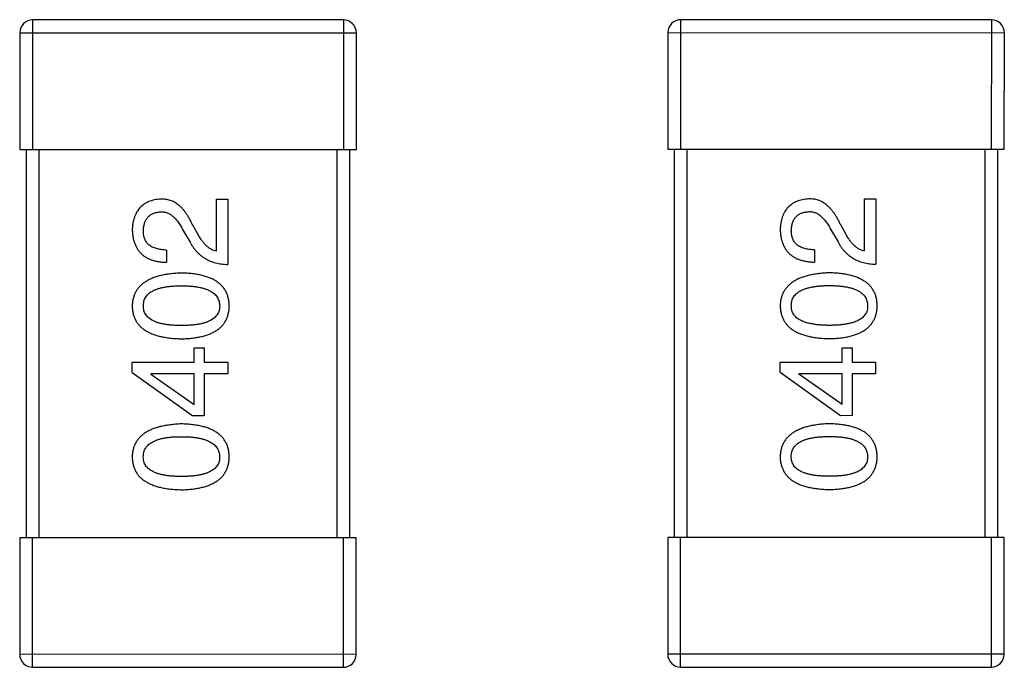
# Model space of a CAD drawing. Header units: inches. Extents: x -29 to 164, y -51 to 83.
# Tile 143 of 164: x 142.94 to 144.46, y 32.83 to 33.83. Entities that reach past the tile are written whole.
import ezdxf

# ---------------------------------------------------------------- set-up
doc = ezdxf.new("R2010")
doc.units = ezdxf.units.IN
doc.header["$LTSCALE"] = 1.21
doc.header["$MEASUREMENT"] = 0
doc.layers.get('0').update_dxf_attribs({"linetype": 'CONTINUOUS'})

msp = doc.modelspace()

# ---------------------------------------------------------------- linework, layer by layer
at = {"color": 7, "linetype": 'Continuous'}
for p, q in [((142.963, 33.626), (142.963, 33.826)), ((143.443, 33.8259), (142.963, 33.826)), ((143.443, 33.8259), (143.443, 33.6259)), ((143.9642, 33.6263), (143.9643, 33.8263)), ((144.4443, 33.8262), (143.9643, 33.8263)), ((144.4443, 33.8262), (144.4442, 33.6262)), ((142.943, 33.806), (142.943, 33.626)), ((142.943, 33.806), (143.463, 33.8059)), ((143.463, 33.6259), (143.463, 33.8059)), ((143.9443, 33.8063), (143.9442, 33.6263)), ((143.9443, 33.8063), (144.4643, 33.8062)), ((144.4642, 33.6262), (144.4643, 33.8062)), ((142.943, 33.626), (143.463, 33.6259)), ((142.953, 33.626), (142.9528, 33.026)), ((142.9728, 33.026), (142.973, 33.626)), ((143.433, 33.6259), (143.4328, 33.0259)), ((143.4528, 33.0259), (143.453, 33.6259)), ((143.9442, 33.6263), (144.4642, 33.6262)), ((143.9542, 33.6263), (143.9541, 33.0263)), ((143.9741, 33.0263), (143.9742, 33.6263)), ((144.4342, 33.6262), (144.4341, 33.0262)), ((144.4541, 33.0262), (144.4542, 33.6262)), ((143.247, 33.4687), (143.247, 33.549)), ((143.247, 33.549), (143.2642, 33.549)), ((143.2642, 33.549), (143.2642, 33.4482)), ((144.2482, 33.469), (144.2483, 33.5493)), ((144.2483, 33.5493), (144.2655, 33.5493)), ((144.2655, 33.5493), (144.2655, 33.4485)), ((143.2191, 33.4933), (143.2101, 33.5089)), ((144.1958, 33.5026), (144.2073, 33.483)), ((144.2204, 33.4936), (144.2114, 33.5092)), ((143.1945, 33.5023), (143.206, 33.4827)), ((143.1699, 33.4704), (143.1699, 33.4515)), ((144.1712, 33.4707), (144.1712, 33.4518)), ((143.2125, 33.297), (143.2125, 33.3192)), ((143.2125, 33.3192), (143.2281, 33.3192)), ((143.2281, 33.3192), (143.2281, 33.297)), ((144.2138, 33.2973), (144.2138, 33.3195)), ((144.2138, 33.3195), (144.2294, 33.3195)), ((144.2294, 33.3195), (144.2294, 33.2973)), ((143.1166, 33.2815), (143.1166, 33.2971)), ((143.1166, 33.2971), (143.2125, 33.297)), ((143.2281, 33.297), (143.2642, 33.297)), ((143.2642, 33.297), (143.2642, 33.279)), ((144.1179, 33.2818), (144.1179, 33.2974)), ((144.1179, 33.2974), (144.2138, 33.2973)), ((144.2294, 33.2973), (144.2654, 33.2973)), ((144.2654, 33.2973), (144.2654, 33.2793)), ((143.1166, 33.2815), (143.2101, 33.2143)), ((143.1453, 33.279), (143.1453, 33.2782)), ((143.2125, 33.279), (143.1453, 33.279)), ((143.2125, 33.2315), (143.1453, 33.2782)), ((143.2125, 33.2315), (143.2125, 33.279)), ((143.2281, 33.279), (143.2281, 33.2143)), ((143.2642, 33.279), (143.2281, 33.279)), ((144.1179, 33.2818), (144.2113, 33.2146)), ((144.1466, 33.2793), (144.1466, 33.2785)), ((144.2138, 33.2793), (144.1466, 33.2793)), ((144.2138, 33.2318), (144.1466, 33.2785)), ((144.2138, 33.2318), (144.2138, 33.2793)), ((144.2293, 33.2793), (144.2293, 33.2145)), ((144.2654, 33.2793), (144.2293, 33.2793)), ((143.2281, 33.2143), (143.2101, 33.2143)), ((144.2293, 33.2145), (144.2113, 33.2146)), ((142.9428, 33.026), (142.9428, 32.846)), ((143.4628, 33.0259), (142.9428, 33.026)), ((142.9628, 32.826), (142.9628, 33.026)), ((143.4428, 33.0259), (143.4428, 32.8259)), ((143.4628, 32.8459), (143.4628, 33.0259)), ((143.9441, 33.0263), (143.9441, 32.8463)), ((144.4641, 33.0262), (143.9441, 33.0263)), ((143.9641, 32.8263), (143.9641, 33.0263)), ((144.4441, 33.0262), (144.4441, 32.8262)), ((144.4641, 32.8462), (144.4641, 33.0262)), ((143.4628, 32.8459), (142.9428, 32.846)), ((144.4641, 32.8462), (143.9441, 32.8463)), ((142.9628, 32.826), (143.4428, 32.8259)), ((143.9641, 32.8263), (144.4441, 32.8262))]:
    msp.add_line(p, q, dxfattribs=at)
for centre, start, end in [((142.963, 33.806), 89.988, 179.988), ((143.443, 33.8059), 359.988, 89.988), ((143.9643, 33.8063), 89.988, 179.988), ((144.4443, 33.8062), 359.988, 89.988), ((142.9628, 32.846), 179.988, 269.988), ((143.4428, 32.8459), 269.988, 359.988), ((143.9641, 32.8463), 179.988, 269.988), ((144.4441, 32.8462), 269.988, 359.988)]:
    msp.add_arc(centre, 0.02, start, end, dxfattribs=at)
for points, knots in [([(143.1609, 33.5491), (143.1592, 33.5489), (143.156, 33.5487), (143.1512, 33.5479), (143.1467, 33.5468), (143.1425, 33.5453), (143.1387, 33.5435), (143.1351, 33.5414), (143.1318, 33.539), (143.1289, 33.5362), (143.1263, 33.5331), (143.124, 33.5297), (143.122, 33.5259), (143.1203, 33.5218), (143.1189, 33.5174), (143.1178, 33.5127), (143.117, 33.5076), (143.1168, 33.5041), (143.1167, 33.5023)], [0, 0, 0, 0, 0.070688, 0.137741, 0.201612, 0.262778, 0.321223, 0.378455, 0.434411, 0.490146, 0.546362, 0.603392, 0.662208, 0.723401, 0.787372, 0.85442, 0.925153, 1, 1, 1, 1]), ([(143.2101, 33.5089), (143.2093, 33.5106), (143.2078, 33.5139), (143.2053, 33.5186), (143.2027, 33.523), (143.2001, 33.527), (143.1973, 33.5308), (143.1944, 33.5341), (143.1915, 33.5372), (143.1885, 33.5398), (143.1853, 33.5422), (143.1821, 33.5442), (143.1788, 33.5459), (143.1754, 33.5472), (143.1719, 33.5482), (143.1683, 33.5488), (143.1647, 33.5492), (143.1622, 33.5491), (143.1609, 33.5491)], [0, 0, 0, 0, 0.082731, 0.161257, 0.236138, 0.307554, 0.375712, 0.440848, 0.502916, 0.562567, 0.619798, 0.675716, 0.73039, 0.78386, 0.837315, 0.890547, 0.944917, 1, 1, 1, 1]), ([(144.1622, 33.5494), (144.1605, 33.5492), (144.1572, 33.5489), (144.1524, 33.5482), (144.1479, 33.547), (144.1438, 33.5456), (144.1399, 33.5438), (144.1363, 33.5417), (144.1331, 33.5393), (144.1302, 33.5365), (144.1275, 33.5334), (144.1252, 33.53), (144.1232, 33.5262), (144.1215, 33.5221), (144.1202, 33.5177), (144.1191, 33.513), (144.1183, 33.5079), (144.118, 33.5044), (144.1179, 33.5026)], [0, 0, 0, 0, 0.070688, 0.137741, 0.201612, 0.262778, 0.321223, 0.378455, 0.434411, 0.490146, 0.546362, 0.603392, 0.662208, 0.723401, 0.787372, 0.85442, 0.925153, 1, 1, 1, 1]), ([(144.2114, 33.5092), (144.2106, 33.5109), (144.2091, 33.5142), (144.2066, 33.5189), (144.204, 33.5233), (144.2013, 33.5273), (144.1985, 33.531), (144.1957, 33.5344), (144.1927, 33.5374), (144.1897, 33.5401), (144.1866, 33.5425), (144.1834, 33.5445), (144.1801, 33.5462), (144.1767, 33.5475), (144.1732, 33.5485), (144.1696, 33.5491), (144.1659, 33.5495), (144.1634, 33.5494), (144.1622, 33.5494)], [0, 0, 0, 0, 0.082731, 0.161257, 0.236138, 0.307554, 0.375712, 0.440848, 0.502916, 0.562567, 0.619798, 0.675716, 0.73039, 0.78386, 0.837315, 0.890547, 0.944917, 1, 1, 1, 1]), ([(143.1339, 33.4999), (143.1339, 33.501), (143.1341, 33.5032), (143.1344, 33.5064), (143.135, 33.5094), (143.1358, 33.5122), (143.1368, 33.5147), (143.1379, 33.5171), (143.1393, 33.5192), (143.1408, 33.5212), (143.1426, 33.5229), (143.1445, 33.5245), (143.1466, 33.5259), (143.149, 33.527), (143.1515, 33.5279), (143.1542, 33.5286), (143.1571, 33.5291), (143.1591, 33.5293), (143.1601, 33.5294)], [0, 0, 0, 0, 0.076112, 0.148436, 0.216883, 0.281466, 0.34298, 0.402356, 0.459881, 0.51546, 0.571111, 0.62658, 0.683162, 0.741007, 0.801404, 0.863825, 0.930544, 1, 1, 1, 1]), ([(143.1601, 33.5294), (143.1609, 33.5294), (143.1625, 33.5295), (143.1649, 33.5294), (143.1673, 33.529), (143.1697, 33.5284), (143.172, 33.5275), (143.1742, 33.5264), (143.1764, 33.525), (143.1786, 33.5234), (143.1808, 33.5216), (143.1828, 33.5196), (143.1849, 33.5173), (143.1869, 33.5148), (143.1889, 33.512), (143.1908, 33.509), (143.1927, 33.5058), (143.1939, 33.5035), (143.1945, 33.5023)], [0, 0, 0, 0, 0.052237, 0.103888, 0.155485, 0.207395, 0.259864, 0.31356, 0.369176, 0.4266, 0.486836, 0.550048, 0.61567, 0.685271, 0.75824, 0.834614, 0.915635, 1, 1, 1, 1]), ([(144.1351, 33.5002), (144.1352, 33.5013), (144.1353, 33.5035), (144.1356, 33.5067), (144.1363, 33.5097), (144.137, 33.5124), (144.138, 33.515), (144.1391, 33.5174), (144.1405, 33.5195), (144.142, 33.5215), (144.1438, 33.5232), (144.1457, 33.5248), (144.1479, 33.5261), (144.1502, 33.5273), (144.1527, 33.5282), (144.1554, 33.5289), (144.1583, 33.5294), (144.1603, 33.5296), (144.1614, 33.5297)], [0, 0, 0, 0, 0.076112, 0.148436, 0.216883, 0.281466, 0.34298, 0.402356, 0.459881, 0.51546, 0.571111, 0.62658, 0.683162, 0.741007, 0.801404, 0.863825, 0.930544, 1, 1, 1, 1]), ([(144.1614, 33.5297), (144.1622, 33.5297), (144.1638, 33.5298), (144.1662, 33.5297), (144.1686, 33.5293), (144.1709, 33.5287), (144.1732, 33.5278), (144.1755, 33.5267), (144.1777, 33.5253), (144.1798, 33.5237), (144.182, 33.5219), (144.1841, 33.5199), (144.1861, 33.5176), (144.1882, 33.5151), (144.1901, 33.5123), (144.1921, 33.5093), (144.194, 33.5061), (144.1952, 33.5038), (144.1958, 33.5026)], [0, 0, 0, 0, 0.052237, 0.103888, 0.155485, 0.207395, 0.259864, 0.31356, 0.369176, 0.4266, 0.486836, 0.550048, 0.61567, 0.685271, 0.75824, 0.834614, 0.915635, 1, 1, 1, 1]), ([(144.1179, 33.5026), (144.118, 33.5006), (144.1182, 33.4967), (144.119, 33.491), (144.1202, 33.4857), (144.1218, 33.4808), (144.1237, 33.4762), (144.1261, 33.472), (144.1288, 33.4682), (144.132, 33.4649), (144.1356, 33.4619), (144.1395, 33.4592), (144.1438, 33.457), (144.1485, 33.4552), (144.1536, 33.4538), (144.1592, 33.4527), (144.165, 33.452), (144.1691, 33.4519), (144.1712, 33.4518)], [0, 0, 0, 0, 0.07282, 0.141057, 0.2062, 0.267672, 0.326735, 0.383519, 0.439188, 0.494454, 0.549628, 0.605958, 0.66397, 0.72402, 0.787502, 0.854127, 0.925065, 1, 1, 1, 1]), ([(143.1167, 33.5023), (143.1168, 33.5003), (143.117, 33.4964), (143.1178, 33.4907), (143.1189, 33.4854), (143.1205, 33.4805), (143.1225, 33.4759), (143.1248, 33.4718), (143.1276, 33.468), (143.1307, 33.4646), (143.1343, 33.4616), (143.1382, 33.459), (143.1426, 33.4567), (143.1473, 33.4549), (143.1524, 33.4535), (143.1579, 33.4524), (143.1638, 33.4517), (143.1679, 33.4516), (143.1699, 33.4515)], [0, 0, 0, 0, 0.07282, 0.141057, 0.2062, 0.267672, 0.326735, 0.383519, 0.439188, 0.494454, 0.549628, 0.605958, 0.66397, 0.72402, 0.787502, 0.854127, 0.925065, 1, 1, 1, 1]), ([(143.1699, 33.4704), (143.1685, 33.4704), (143.1657, 33.4705), (143.1616, 33.471), (143.1577, 33.4716), (143.1542, 33.4725), (143.151, 33.4736), (143.148, 33.4748), (143.1453, 33.4763), (143.1429, 33.4781), (143.1407, 33.4801), (143.1389, 33.4822), (143.1373, 33.4847), (143.1361, 33.4873), (143.1351, 33.4901), (143.1344, 33.4932), (143.134, 33.4965), (143.1339, 33.4987), (143.1339, 33.4999)], [0, 0, 0, 0, 0.082594, 0.15978, 0.232961, 0.301462, 0.365595, 0.426678, 0.484662, 0.540809, 0.595146, 0.648401, 0.702272, 0.757102, 0.813447, 0.872233, 0.934055, 1, 1, 1, 1]), ([(143.247, 33.4687), (143.2457, 33.469), (143.2431, 33.4695), (143.2393, 33.4711), (143.2356, 33.4733), (143.2321, 33.4761), (143.2287, 33.4795), (143.2253, 33.4835), (143.2221, 33.4882), (143.2201, 33.4916), (143.2191, 33.4933)], [0, 0, 0, 0, 0.103034, 0.208166, 0.318255, 0.434664, 0.559728, 0.695394, 0.841708, 1, 1, 1, 1]), ([(144.1712, 33.4707), (144.1697, 33.4707), (144.1669, 33.4708), (144.1628, 33.4713), (144.159, 33.4719), (144.1555, 33.4728), (144.1522, 33.4739), (144.1492, 33.4751), (144.1465, 33.4766), (144.1441, 33.4784), (144.142, 33.4804), (144.1401, 33.4825), (144.1386, 33.485), (144.1373, 33.4876), (144.1363, 33.4904), (144.1357, 33.4935), (144.1352, 33.4968), (144.1352, 33.499), (144.1351, 33.5002)], [0, 0, 0, 0, 0.082594, 0.15978, 0.232961, 0.301462, 0.365595, 0.426678, 0.484662, 0.540809, 0.595146, 0.648401, 0.702272, 0.757102, 0.813447, 0.872233, 0.934055, 1, 1, 1, 1]), ([(144.2482, 33.469), (144.2469, 33.4693), (144.2443, 33.4698), (144.2406, 33.4714), (144.2369, 33.4736), (144.2334, 33.4764), (144.2299, 33.4798), (144.2266, 33.4838), (144.2234, 33.4885), (144.2214, 33.4918), (144.2204, 33.4936)], [0, 0, 0, 0, 0.103034, 0.208166, 0.318255, 0.434664, 0.559728, 0.695394, 0.841708, 1, 1, 1, 1]), ([(143.206, 33.4827), (143.2068, 33.4813), (143.2083, 33.4786), (143.2108, 33.4748), (143.2135, 33.4712), (143.2164, 33.4679), (143.2194, 33.4648), (143.2226, 33.462), (143.226, 33.4595), (143.2295, 33.4572), (143.2333, 33.4552), (143.2372, 33.4534), (143.2413, 33.4519), (143.2455, 33.4506), (143.25, 33.4496), (143.2545, 33.4489), (143.2593, 33.4484), (143.2625, 33.4483), (143.2642, 33.4482)], [0, 0, 0, 0, 0.065828, 0.130094, 0.192451, 0.254037, 0.313974, 0.373757, 0.433048, 0.492243, 0.551902, 0.611758, 0.672678, 0.734814, 0.798569, 0.863693, 0.930488, 1, 1, 1, 1]), ([(144.2073, 33.483), (144.208, 33.4816), (144.2095, 33.4789), (144.2121, 33.4751), (144.2147, 33.4715), (144.2176, 33.4682), (144.2206, 33.4651), (144.2239, 33.4623), (144.2272, 33.4598), (144.2308, 33.4575), (144.2345, 33.4555), (144.2384, 33.4537), (144.2425, 33.4522), (144.2468, 33.4509), (144.2512, 33.4499), (144.2558, 33.4492), (144.2606, 33.4487), (144.2638, 33.4486), (144.2655, 33.4485)], [0, 0, 0, 0, 0.065828, 0.130094, 0.192451, 0.254037, 0.313974, 0.373757, 0.433048, 0.492243, 0.551902, 0.611758, 0.672678, 0.734814, 0.798569, 0.863693, 0.930488, 1, 1, 1, 1]), ([(143.1929, 33.4349), (143.1899, 33.4348), (143.184, 33.4345), (143.1755, 33.4337), (143.1676, 33.4325), (143.1603, 33.431), (143.1535, 33.4291), (143.1473, 33.4268), (143.1416, 33.4242), (143.1366, 33.4211), (143.132, 33.4178), (143.1281, 33.4141), (143.1247, 33.41), (143.1219, 33.4055), (143.1197, 33.4006), (143.1181, 33.3955), (143.117, 33.3899), (143.1168, 33.3861), (143.1166, 33.3841)], [0, 0, 0, 0, 0.088475, 0.171606, 0.249595, 0.322626, 0.391327, 0.455765, 0.516374, 0.573675, 0.628522, 0.681161, 0.732559, 0.783563, 0.83504, 0.887639, 0.942585, 1, 1, 1, 1]), ([(143.2666, 33.3841), (143.2666, 33.3861), (143.2664, 33.39), (143.2654, 33.3956), (143.2639, 33.4009), (143.2618, 33.4058), (143.2592, 33.4103), (143.256, 33.4144), (143.2522, 33.4182), (143.2478, 33.4215), (143.2429, 33.4245), (143.2374, 33.4271), (143.2313, 33.4294), (143.2247, 33.4312), (143.2176, 33.4328), (143.2098, 33.4339), (143.2016, 33.4346), (143.1958, 33.4348), (143.1929, 33.4349)], [0, 0, 0, 0, 0.059134, 0.115603, 0.169236, 0.221572, 0.273254, 0.32474, 0.377319, 0.431815, 0.488555, 0.548609, 0.612242, 0.680182, 0.75251, 0.829782, 0.91231, 1, 1, 1, 1]), ([(144.1941, 33.4352), (144.1911, 33.4351), (144.1853, 33.4348), (144.1768, 33.434), (144.1689, 33.4328), (144.1615, 33.4313), (144.1548, 33.4294), (144.1485, 33.4271), (144.1429, 33.4245), (144.1378, 33.4214), (144.1333, 33.4181), (144.1293, 33.4143), (144.126, 33.4102), (144.1232, 33.4058), (144.121, 33.4009), (144.1193, 33.3958), (144.1182, 33.3902), (144.118, 33.3864), (144.1179, 33.3844)], [0, 0, 0, 0, 0.088475, 0.171606, 0.249595, 0.322626, 0.391327, 0.455765, 0.516374, 0.573675, 0.628522, 0.681161, 0.732559, 0.783563, 0.83504, 0.887639, 0.942585, 1, 1, 1, 1]), ([(144.2679, 33.3844), (144.2678, 33.3864), (144.2676, 33.3903), (144.2667, 33.3959), (144.2652, 33.4011), (144.2631, 33.406), (144.2604, 33.4106), (144.2572, 33.4147), (144.2534, 33.4185), (144.249, 33.4218), (144.2441, 33.4248), (144.2386, 33.4274), (144.2326, 33.4297), (144.226, 33.4315), (144.2188, 33.4331), (144.2111, 33.4342), (144.2028, 33.4349), (144.1971, 33.4351), (144.1941, 33.4352)], [0, 0, 0, 0, 0.059134, 0.115603, 0.169236, 0.221572, 0.273254, 0.32474, 0.377319, 0.431815, 0.488555, 0.548609, 0.612242, 0.680182, 0.75251, 0.829782, 0.91231, 1, 1, 1, 1]), ([(143.1339, 33.3841), (143.1339, 33.3854), (143.134, 33.3878), (143.1347, 33.3914), (143.1358, 33.3947), (143.1375, 33.3978), (143.1396, 33.4006), (143.1421, 33.4032), (143.1452, 33.4055), (143.1487, 33.4076), (143.1526, 33.4094), (143.157, 33.411), (143.1619, 33.4123), (143.1672, 33.4134), (143.1729, 33.4142), (143.1792, 33.4148), (143.1859, 33.4152), (143.1905, 33.4152), (143.1929, 33.4153)], [0, 0, 0, 0, 0.050604, 0.098688, 0.145699, 0.191791, 0.238625, 0.286717, 0.337546, 0.391814, 0.449755, 0.512106, 0.579685, 0.652048, 0.730262, 0.814146, 0.904281, 1, 1, 1, 1]), ([(143.1929, 33.4153), (143.1952, 33.4152), (143.1998, 33.4152), (143.2064, 33.4148), (143.2126, 33.4142), (143.2183, 33.4134), (143.2235, 33.4123), (143.2284, 33.411), (143.2327, 33.4094), (143.2367, 33.4076), (143.2402, 33.4055), (143.2432, 33.4032), (143.2458, 33.4006), (143.2479, 33.3978), (143.2496, 33.3947), (143.2509, 33.3914), (143.2517, 33.3878), (143.2518, 33.3854), (143.2519, 33.3841)], [0, 0, 0, 0, 0.094834, 0.184067, 0.267029, 0.344713, 0.417334, 0.484367, 0.546941, 0.604717, 0.65953, 0.710539, 0.759381, 0.806382, 0.853027, 0.900623, 0.949121, 1, 1, 1, 1]), ([(144.1351, 33.3844), (144.1352, 33.3857), (144.1353, 33.3881), (144.1359, 33.3917), (144.1371, 33.395), (144.1387, 33.3981), (144.1408, 33.4009), (144.1434, 33.4035), (144.1464, 33.4058), (144.1499, 33.4079), (144.1539, 33.4097), (144.1583, 33.4113), (144.1631, 33.4126), (144.1684, 33.4137), (144.1742, 33.4145), (144.1804, 33.4151), (144.1871, 33.4155), (144.1918, 33.4155), (144.1941, 33.4156)], [0, 0, 0, 0, 0.050604, 0.098688, 0.145699, 0.191791, 0.238625, 0.286717, 0.337546, 0.391814, 0.449755, 0.512106, 0.579685, 0.652048, 0.730262, 0.814146, 0.904281, 1, 1, 1, 1]), ([(144.1941, 33.4156), (144.1965, 33.4155), (144.201, 33.4155), (144.2076, 33.4151), (144.2138, 33.4145), (144.2195, 33.4137), (144.2248, 33.4126), (144.2296, 33.4113), (144.234, 33.4097), (144.2379, 33.4079), (144.2414, 33.4058), (144.2445, 33.4035), (144.2471, 33.4009), (144.2492, 33.3981), (144.2509, 33.395), (144.2521, 33.3917), (144.2529, 33.3881), (144.2531, 33.3857), (144.2531, 33.3844)], [0, 0, 0, 0, 0.094834, 0.184067, 0.267029, 0.344713, 0.417334, 0.484367, 0.546941, 0.604717, 0.65953, 0.710539, 0.759381, 0.806382, 0.853027, 0.900623, 0.949121, 1, 1, 1, 1]), ([(143.1166, 33.3841), (143.1167, 33.3821), (143.1169, 33.3783), (143.1179, 33.3726), (143.1195, 33.3674), (143.1216, 33.3625), (143.1243, 33.358), (143.1277, 33.3538), (143.1316, 33.3501), (143.1361, 33.3467), (143.1412, 33.3437), (143.1469, 33.3411), (143.1531, 33.3388), (143.16, 33.337), (143.1674, 33.3355), (143.1753, 33.3344), (143.1839, 33.3336), (143.1898, 33.3334), (143.1929, 33.3333)], [0, 0, 0, 0, 0.057911, 0.113262, 0.165956, 0.217443, 0.268511, 0.319665, 0.372, 0.426129, 0.483365, 0.543779, 0.607756, 0.676562, 0.749704, 0.827713, 0.911177, 1, 1, 1, 1]), ([(143.1929, 33.3538), (143.1905, 33.3538), (143.1859, 33.3539), (143.1792, 33.3542), (143.1729, 33.3548), (143.1672, 33.3556), (143.1619, 33.3567), (143.157, 33.3579), (143.1526, 33.3595), (143.1487, 33.3613), (143.1452, 33.3633), (143.1421, 33.3655), (143.1396, 33.3681), (143.1375, 33.3708), (143.1358, 33.3738), (143.1347, 33.377), (143.134, 33.3805), (143.1339, 33.3829), (143.1339, 33.3841)], [0, 0, 0, 0, 0.096452, 0.187278, 0.271765, 0.350519, 0.423437, 0.491321, 0.554011, 0.612224, 0.666281, 0.717003, 0.764884, 0.811423, 0.856783, 0.902993, 0.950236, 1, 1, 1, 1]), ([(143.2519, 33.3841), (143.2518, 33.3829), (143.2517, 33.3805), (143.2511, 33.377), (143.2499, 33.3738), (143.2482, 33.3708), (143.2462, 33.368), (143.2436, 33.3655), (143.2406, 33.3633), (143.2371, 33.3613), (143.2331, 33.3595), (143.2287, 33.3579), (143.2239, 33.3567), (143.2186, 33.3556), (143.2128, 33.3548), (143.2066, 33.3542), (143.1999, 33.3539), (143.1952, 33.3538), (143.1929, 33.3538)], [0, 0, 0, 0, 0.049766, 0.097012, 0.143225, 0.188786, 0.235079, 0.282962, 0.333687, 0.387747, 0.445963, 0.508657, 0.576545, 0.649868, 0.72822, 0.812712, 0.903543, 1, 1, 1, 1]), ([(143.1929, 33.3333), (143.1958, 33.3334), (143.2015, 33.3336), (143.2098, 33.3344), (143.2175, 33.3355), (143.2247, 33.337), (143.2313, 33.3388), (143.2374, 33.3411), (143.2429, 33.3437), (143.2478, 33.3467), (143.2522, 33.35), (143.256, 33.3538), (143.2592, 33.3579), (143.2618, 33.3625), (143.2639, 33.3674), (143.2654, 33.3726), (143.2664, 33.3782), (143.2666, 33.3821), (143.2666, 33.3841)], [0, 0, 0, 0, 0.087693, 0.170223, 0.247496, 0.319826, 0.387768, 0.451403, 0.511459, 0.568358, 0.622671, 0.675251, 0.726739, 0.778422, 0.830759, 0.884394, 0.940865, 1, 1, 1, 1]), ([(144.1179, 33.3844), (144.118, 33.3824), (144.1182, 33.3786), (144.1191, 33.3729), (144.1207, 33.3677), (144.1228, 33.3628), (144.1256, 33.3582), (144.1289, 33.3541), (144.1329, 33.3504), (144.1374, 33.347), (144.1425, 33.344), (144.1481, 33.3414), (144.1544, 33.3391), (144.1612, 33.3373), (144.1686, 33.3358), (144.1766, 33.3347), (144.1852, 33.3339), (144.1911, 33.3337), (144.1941, 33.3336)], [0, 0, 0, 0, 0.057911, 0.113262, 0.165956, 0.217443, 0.268511, 0.319665, 0.372, 0.426129, 0.483365, 0.543779, 0.607756, 0.676562, 0.749704, 0.827713, 0.911177, 1, 1, 1, 1]), ([(144.1941, 33.3541), (144.1917, 33.3541), (144.1871, 33.3541), (144.1804, 33.3545), (144.1742, 33.3551), (144.1684, 33.3559), (144.1631, 33.357), (144.1582, 33.3582), (144.1539, 33.3598), (144.1499, 33.3616), (144.1464, 33.3636), (144.1434, 33.3658), (144.1408, 33.3683), (144.1387, 33.3711), (144.1371, 33.3741), (144.1359, 33.3773), (144.1353, 33.3808), (144.1352, 33.3832), (144.1351, 33.3844)], [0, 0, 0, 0, 0.096452, 0.187278, 0.271765, 0.350519, 0.423437, 0.491321, 0.554011, 0.612224, 0.666281, 0.717003, 0.764884, 0.811423, 0.856783, 0.902993, 0.950236, 1, 1, 1, 1]), ([(144.2531, 33.3844), (144.2531, 33.3832), (144.253, 33.3808), (144.2523, 33.3773), (144.2512, 33.374), (144.2495, 33.3711), (144.2474, 33.3683), (144.2449, 33.3658), (144.2418, 33.3636), (144.2383, 33.3616), (144.2344, 33.3598), (144.23, 33.3582), (144.2251, 33.357), (144.2198, 33.3559), (144.214, 33.3551), (144.2078, 33.3545), (144.2011, 33.3541), (144.1965, 33.3541), (144.1941, 33.3541)], [0, 0, 0, 0, 0.049766, 0.097012, 0.143225, 0.188786, 0.235079, 0.282962, 0.333687, 0.387747, 0.445963, 0.508657, 0.576545, 0.649868, 0.72822, 0.812712, 0.903543, 1, 1, 1, 1]), ([(144.1941, 33.3336), (144.1971, 33.3337), (144.2028, 33.3339), (144.2111, 33.3347), (144.2188, 33.3357), (144.226, 33.3373), (144.2326, 33.3391), (144.2386, 33.3414), (144.2441, 33.344), (144.249, 33.347), (144.2534, 33.3503), (144.2572, 33.3541), (144.2604, 33.3582), (144.2631, 33.3627), (144.2651, 33.3676), (144.2667, 33.3729), (144.2676, 33.3785), (144.2678, 33.3824), (144.2679, 33.3844)], [0, 0, 0, 0, 0.087693, 0.170223, 0.247496, 0.319826, 0.387768, 0.451403, 0.511459, 0.568358, 0.622671, 0.675251, 0.726739, 0.778422, 0.830759, 0.884394, 0.940865, 1, 1, 1, 1]), ([(143.1928, 33.2018), (143.1898, 33.2017), (143.184, 33.2014), (143.1755, 33.2005), (143.1676, 33.1993), (143.1602, 33.1978), (143.1535, 33.1959), (143.1472, 33.1936), (143.1416, 33.191), (143.1365, 33.188), (143.132, 33.1846), (143.128, 33.1809), (143.1247, 33.1768), (143.1219, 33.1723), (143.1197, 33.1675), (143.118, 33.1623), (143.1169, 33.1568), (143.1167, 33.1529), (143.1166, 33.151)], [0, 0, 0, 0, 0.088475, 0.171606, 0.249595, 0.322626, 0.391327, 0.455765, 0.516374, 0.573675, 0.628522, 0.681161, 0.732559, 0.783563, 0.83504, 0.887639, 0.942585, 1, 1, 1, 1]), ([(143.2666, 33.151), (143.2665, 33.1529), (143.2663, 33.1568), (143.2654, 33.1625), (143.2639, 33.1677), (143.2618, 33.1726), (143.2591, 33.1771), (143.2559, 33.1813), (143.2521, 33.185), (143.2477, 33.1884), (143.2428, 33.1914), (143.2373, 33.194), (143.2313, 33.1962), (143.2247, 33.1981), (143.2175, 33.1996), (143.2098, 33.2007), (143.2015, 33.2015), (143.1958, 33.2017), (143.1928, 33.2018)], [0, 0, 0, 0, 0.059134, 0.115603, 0.169236, 0.221572, 0.273254, 0.32474, 0.377319, 0.431815, 0.488555, 0.548609, 0.612242, 0.680182, 0.75251, 0.829782, 0.91231, 1, 1, 1, 1]), ([(144.1941, 33.2021), (144.1911, 33.2019), (144.1852, 33.2017), (144.1767, 33.2008), (144.1688, 33.1996), (144.1615, 33.1981), (144.1547, 33.1962), (144.1485, 33.1939), (144.1428, 33.1913), (144.1378, 33.1883), (144.1332, 33.1849), (144.1293, 33.1812), (144.1259, 33.1771), (144.1231, 33.1726), (144.1209, 33.1678), (144.1193, 33.1626), (144.1182, 33.1571), (144.118, 33.1532), (144.1178, 33.1513)], [0, 0, 0, 0, 0.088475, 0.171606, 0.249595, 0.322626, 0.391327, 0.455765, 0.516374, 0.573675, 0.628522, 0.681161, 0.732559, 0.783563, 0.83504, 0.887639, 0.942585, 1, 1, 1, 1]), ([(144.2678, 33.1512), (144.2678, 33.1532), (144.2676, 33.1571), (144.2666, 33.1627), (144.2651, 33.168), (144.263, 33.1729), (144.2604, 33.1774), (144.2572, 33.1816), (144.2534, 33.1853), (144.249, 33.1887), (144.2441, 33.1917), (144.2386, 33.1943), (144.2325, 33.1965), (144.2259, 33.1984), (144.2188, 33.1999), (144.211, 33.201), (144.2028, 33.2018), (144.197, 33.202), (144.1941, 33.2021)], [0, 0, 0, 0, 0.059134, 0.115603, 0.169236, 0.221572, 0.273254, 0.32474, 0.377319, 0.431815, 0.488555, 0.548609, 0.612242, 0.680182, 0.75251, 0.829782, 0.91231, 1, 1, 1, 1]), ([(143.1338, 33.151), (143.1339, 33.1522), (143.134, 33.1547), (143.1346, 33.1583), (143.1358, 33.1616), (143.1374, 33.1647), (143.1395, 33.1675), (143.1421, 33.1701), (143.1451, 33.1724), (143.1486, 33.1745), (143.1526, 33.1763), (143.157, 33.1779), (143.1618, 33.1792), (143.1671, 33.1803), (143.1729, 33.1811), (143.1791, 33.1817), (143.1858, 33.1821), (143.1905, 33.1821), (143.1928, 33.1821)], [0, 0, 0, 0, 0.050604, 0.098688, 0.145699, 0.191791, 0.238625, 0.286717, 0.337546, 0.391814, 0.449755, 0.512106, 0.579685, 0.652048, 0.730262, 0.814146, 0.904281, 1, 1, 1, 1]), ([(143.1928, 33.1821), (143.1952, 33.1821), (143.1997, 33.182), (143.2063, 33.1817), (143.2125, 33.1811), (143.2182, 33.1802), (143.2235, 33.1792), (143.2283, 33.1778), (143.2327, 33.1763), (143.2366, 33.1744), (143.2401, 33.1724), (143.2432, 33.17), (143.2458, 33.1675), (143.2479, 33.1646), (143.2496, 33.1616), (143.2508, 33.1582), (143.2516, 33.1547), (143.2518, 33.1522), (143.2518, 33.151)], [0, 0, 0, 0, 0.094834, 0.184067, 0.267029, 0.344713, 0.417334, 0.484367, 0.546941, 0.604717, 0.65953, 0.710539, 0.759381, 0.806382, 0.853027, 0.900623, 0.949121, 1, 1, 1, 1]), ([(144.1351, 33.1513), (144.1351, 33.1525), (144.1352, 33.155), (144.1359, 33.1586), (144.137, 33.1619), (144.1387, 33.165), (144.1408, 33.1678), (144.1433, 33.1704), (144.1464, 33.1727), (144.1499, 33.1748), (144.1538, 33.1766), (144.1582, 33.1781), (144.1631, 33.1795), (144.1684, 33.1805), (144.1742, 33.1814), (144.1804, 33.182), (144.1871, 33.1823), (144.1917, 33.1824), (144.1941, 33.1824)], [0, 0, 0, 0, 0.050604, 0.098688, 0.145699, 0.191791, 0.238625, 0.286717, 0.337546, 0.391814, 0.449755, 0.512106, 0.579685, 0.652048, 0.730262, 0.814146, 0.904281, 1, 1, 1, 1]), ([(144.1941, 33.1824), (144.1964, 33.1824), (144.201, 33.1823), (144.2076, 33.182), (144.2138, 33.1814), (144.2195, 33.1805), (144.2247, 33.1795), (144.2296, 33.1781), (144.2339, 33.1766), (144.2379, 33.1747), (144.2414, 33.1726), (144.2444, 33.1703), (144.247, 33.1678), (144.2492, 33.1649), (144.2508, 33.1619), (144.2521, 33.1585), (144.2529, 33.155), (144.253, 33.1525), (144.2531, 33.1512)], [0, 0, 0, 0, 0.094834, 0.184067, 0.267029, 0.344713, 0.417334, 0.484367, 0.546941, 0.604717, 0.65953, 0.710539, 0.759381, 0.806382, 0.853027, 0.900623, 0.949121, 1, 1, 1, 1]), ([(143.1166, 33.151), (143.1167, 33.149), (143.1169, 33.1451), (143.1178, 33.1395), (143.1194, 33.1342), (143.1215, 33.1293), (143.1243, 33.1248), (143.1276, 33.1207), (143.1316, 33.1169), (143.1361, 33.1136), (143.1412, 33.1105), (143.1468, 33.108), (143.1531, 33.1057), (143.1599, 33.1038), (143.1673, 33.1023), (143.1753, 33.1012), (143.1839, 33.1005), (143.1898, 33.1003), (143.1928, 33.1001)], [0, 0, 0, 0, 0.057911, 0.113262, 0.165956, 0.217443, 0.268511, 0.319665, 0.372, 0.426129, 0.483365, 0.543779, 0.607756, 0.676562, 0.749704, 0.827713, 0.911177, 1, 1, 1, 1]), ([(143.1928, 33.1206), (143.1904, 33.1207), (143.1858, 33.1207), (143.1791, 33.1211), (143.1729, 33.1216), (143.1671, 33.1224), (143.1618, 33.1236), (143.1569, 33.1248), (143.1526, 33.1263), (143.1486, 33.1281), (143.1451, 33.1301), (143.1421, 33.1324), (143.1395, 33.1349), (143.1374, 33.1376), (143.1358, 33.1406), (143.1346, 33.1439), (143.134, 33.1474), (143.1339, 33.1498), (143.1338, 33.151)], [0, 0, 0, 0, 0.096452, 0.187278, 0.271765, 0.350519, 0.423437, 0.491321, 0.554011, 0.612224, 0.666281, 0.717003, 0.764884, 0.811423, 0.856783, 0.902993, 0.950236, 1, 1, 1, 1]), ([(143.1928, 33.1001), (143.1958, 33.1002), (143.2015, 33.1004), (143.2098, 33.1012), (143.2175, 33.1023), (143.2247, 33.1038), (143.2313, 33.1057), (143.2373, 33.1079), (143.2428, 33.1105), (143.2477, 33.1136), (143.2521, 33.1169), (143.2559, 33.1206), (143.2591, 33.1248), (143.2618, 33.1293), (143.2638, 33.1342), (143.2654, 33.1395), (143.2663, 33.1451), (143.2665, 33.149), (143.2666, 33.151)], [0, 0, 0, 0, 0.087693, 0.170223, 0.247496, 0.319826, 0.387768, 0.451403, 0.511459, 0.568358, 0.622671, 0.675251, 0.726739, 0.778422, 0.830759, 0.884394, 0.940865, 1, 1, 1, 1]), ([(143.2518, 33.151), (143.2518, 33.1497), (143.2517, 33.1473), (143.251, 33.1439), (143.2499, 33.1406), (143.2482, 33.1376), (143.2461, 33.1349), (143.2436, 33.1324), (143.2405, 33.1301), (143.237, 33.1281), (143.2331, 33.1263), (143.2287, 33.1248), (143.2238, 33.1235), (143.2185, 33.1224), (143.2127, 33.1216), (143.2065, 33.1211), (143.1998, 33.1207), (143.1952, 33.1207), (143.1928, 33.1206)], [0, 0, 0, 0, 0.049766, 0.097012, 0.143225, 0.188786, 0.235079, 0.282962, 0.333687, 0.387747, 0.445963, 0.508657, 0.576545, 0.649868, 0.72822, 0.812712, 0.903543, 1, 1, 1, 1]), ([(144.1178, 33.1513), (144.1179, 33.1493), (144.1181, 33.1454), (144.1191, 33.1398), (144.1207, 33.1345), (144.1228, 33.1296), (144.1255, 33.1251), (144.1289, 33.121), (144.1328, 33.1172), (144.1373, 33.1139), (144.1424, 33.1108), (144.1481, 33.1082), (144.1543, 33.106), (144.1612, 33.1041), (144.1686, 33.1026), (144.1765, 33.1015), (144.1851, 33.1007), (144.191, 33.1005), (144.1941, 33.1004)], [0, 0, 0, 0, 0.057911, 0.113262, 0.165956, 0.217443, 0.268511, 0.319665, 0.372, 0.426129, 0.483365, 0.543779, 0.607756, 0.676562, 0.749704, 0.827713, 0.911177, 1, 1, 1, 1]), ([(144.1941, 33.1209), (144.1917, 33.121), (144.1871, 33.121), (144.1804, 33.1214), (144.1741, 33.1219), (144.1684, 33.1227), (144.1631, 33.1239), (144.1582, 33.1251), (144.1538, 33.1266), (144.1499, 33.1284), (144.1464, 33.1304), (144.1433, 33.1327), (144.1408, 33.1352), (144.1387, 33.1379), (144.137, 33.1409), (144.1359, 33.1442), (144.1352, 33.1477), (144.1351, 33.15), (144.1351, 33.1513)], [0, 0, 0, 0, 0.096452, 0.187278, 0.271765, 0.350519, 0.423437, 0.491321, 0.554011, 0.612224, 0.666281, 0.717003, 0.764884, 0.811423, 0.856783, 0.902993, 0.950236, 1, 1, 1, 1]), ([(144.1941, 33.1004), (144.197, 33.1005), (144.2027, 33.1007), (144.211, 33.1015), (144.2188, 33.1026), (144.2259, 33.1041), (144.2325, 33.106), (144.2386, 33.1082), (144.2441, 33.1108), (144.249, 33.1138), (144.2534, 33.1172), (144.2572, 33.1209), (144.2604, 33.1251), (144.263, 33.1296), (144.2651, 33.1345), (144.2666, 33.1397), (144.2676, 33.1454), (144.2678, 33.1493), (144.2678, 33.1512)], [0, 0, 0, 0, 0.087693, 0.170223, 0.247496, 0.319826, 0.387768, 0.451403, 0.511459, 0.568358, 0.622671, 0.675251, 0.726739, 0.778422, 0.830759, 0.884394, 0.940865, 1, 1, 1, 1]), ([(144.2531, 33.1512), (144.253, 33.15), (144.2529, 33.1476), (144.2523, 33.1441), (144.2511, 33.1409), (144.2494, 33.1379), (144.2474, 33.1352), (144.2448, 33.1327), (144.2418, 33.1304), (144.2383, 33.1284), (144.2343, 33.1266), (144.2299, 33.1251), (144.2251, 33.1238), (144.2198, 33.1227), (144.214, 33.1219), (144.2078, 33.1214), (144.2011, 33.121), (144.1964, 33.121), (144.1941, 33.1209)], [0, 0, 0, 0, 0.049766, 0.097012, 0.143225, 0.188786, 0.235079, 0.282962, 0.333687, 0.387747, 0.445963, 0.508657, 0.576545, 0.649868, 0.72822, 0.812712, 0.903543, 1, 1, 1, 1])]:
    msp.add_open_spline(points, degree=3, knots=knots, dxfattribs=at)

doc.saveas('drawing.dxf')
